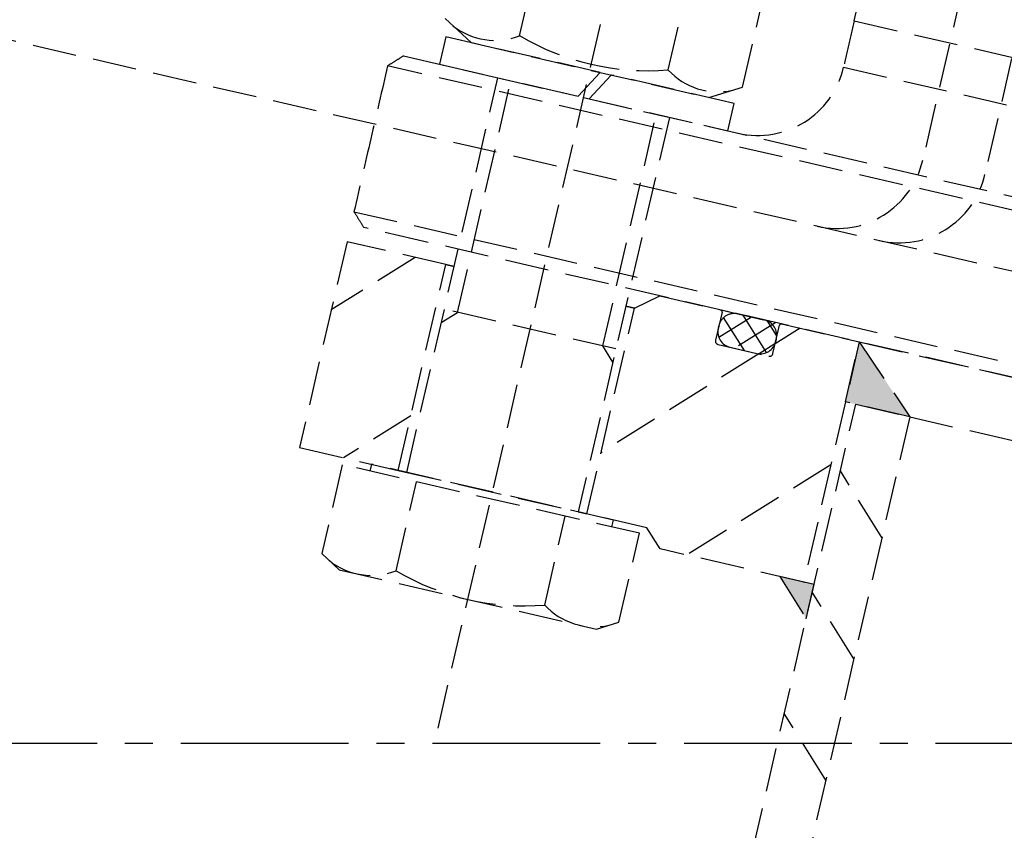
# Model space of a CAD drawing. Header units: millimetres. Extents: x -50096 to 615650, y 194565 to 243945.
# Tile 190 of 256: x 248797 to 248909, y 221653 to 221745. Entities that reach past the tile are written whole.
import ezdxf

# ---------------------------------------------------------------- set-up
doc = ezdxf.new("R2010")
doc.units = ezdxf.units.MM
doc.linetypes.add('CENTER2', pattern=[28.575, 19.05, -3.175, 3.175, -3.175])
doc.linetypes.add('ГТО-1 Пунктир', pattern=[7, 5, -2])
doc.layers.add('ГТО-2_Размеры_035', color=2, linetype='Continuous', lineweight=35)
doc.layers.add('ОГОС_Пунктир_025', color=151, linetype='ГТО-1 Пунктир', lineweight=25)
doc.layers.add('ГТО-2_Штриховка_018', color=7, linetype='Continuous', lineweight=18, true_color=0x6b6b6b)
doc.layers.add('ОЗиМ Оси', color=4, linetype='CENTER2')

# ---------------------------------------------------------------- blocks, each defined once
blk = doc.blocks.new('ОГСО_Затвор_План')
at = {"layer": 'ОГОС_Пунктир_025'}
for p, q in [((-1051.67, -241), (-1051.67, -128.5)), ((-1060.33, -162.29), (-1060.33, -148.31)), ((-1043.01, -162.29), (-1043.01, -148.31)), ((-1034.35, -162.29), (-1034.35, -148.31)), ((-1023.67, -152.1), (-904.17, -152.1)), ((-1023.67, -157.5), (-904.17, -157.5)), ((-1069, -162.29), (-1065.52, -164.3)), ((-1037.82, -164.3), (-1034.35, -162.29)), ((-1050.46, -164.3), (-1068.47, -164.3)), ((-1068.47, -164.3), (-1068.47, -167.5)), ((-1065.52, -164.3), (-1037.82, -164.3)), ((-1052.31, -167.5), (-1050.46, -164.3)), ((-1049.18, -164.3), (-1051.03, -167.5)), ((-1034.87, -164.3), (-1049.18, -164.3)), ((-1034.87, -167.5), (-1034.87, -164.3)), ((-1072.67, -167.5), (-735.67, -167.5)), ((-1072.67, -167.5), (-735.67, -167.5)), ((-1068.47, -167.5), (-1052.31, -167.5)), ((-1061.67, -213.5), (-1061.67, -167.5)), ((-1060.14, -194.5), (-1060.14, -167.5)), ((-1051.03, -167.5), (-1034.87, -167.5)), ((-1043.2, -194.5), (-1043.2, -167.5)), ((-1041.67, -167.5), (-1041.67, -213.5)), ((-734.17, -169), (-1074.17, -169)), ((-734.17, -169), (-1074.17, -169)), ((-1074.17, -186), (-904.17, -186)), ((-1074.17, -186), (-904.17, -186)), ((-904.17, -187.5), (-1072.67, -187.5)), ((-904.17, -187.5), (-1072.67, -187.5)), ((-1040.67, -189.5), (-1038.17, -187.5)), ((-1038.17, -187.5), (-1031.07, -187.5)), ((-1031.07, -187.5), (-1023.97, -187.5)), ((-1030.87, -187.7), (-1030.87, -191)), ((-1027.47, -187.5), (-1030.57, -190.6)), ((-1025.97, -187.5), (-1029.07, -187.5)), ((-1024.64, -187.5), (-1028.54, -191.4)), ((-1024.92, -191.06), (-1028.49, -187.5)), ((-1024.21, -188.95), (-1025.66, -187.5)), ((-1021.81, -187.5), (-1024.17, -189.86)), ((-1024.17, -191), (-1024.17, -187.7)), ((-1023.97, -187.5), (-1014.92, -187.5)), ((-1014.92, -187.5), (-1014.92, -215.5)), ((-1014.92, -194.5), (-1014.92, -187.5)), ((-1014.92, -187.5), (-1007.42, -194.5)), ((-1014.92, -187.5), (-793.42, -187.5)), ((-1027.41, -191.4), (-1030.55, -188.27)), ((-1062.67, -189.5), (-1074.17, -189.5)), ((-1074.17, -189.5), (-1074.17, -213.5)), ((-1066.24, -189.5), (-1074.17, -197.43)), ((-1062.67, -213.5), (-1062.67, -189.5)), ((-1061.67, -189.5), (-1062.67, -189.5)), ((-1061.67, -189.5), (-1062.67, -189.5)), ((-1061.67, -189.5), (-1062.67, -189.5)), ((-1062.67, -189.5), (-1061.67, -189.5)), ((-1040.67, -189.5), (-1041.67, -189.5)), ((-1040.67, -189.5), (-1041.67, -189.5)), ((-1041.67, -189.5), (-1040.67, -189.5)), ((-1040.67, -213.5), (-1040.67, -189.5)), ((-1030.87, -189.3), (-1030.87, -189.6)), ((-1024.2, -189.88), (-1025.69, -191.38)), ((-1024.17, -189.6), (-1024.17, -189.3)), ((-1025.71, -191.4), (-1040.67, -206.36)), ((-1030.47, -191.4), (-1024.57, -191.4)), ((-1029.07, -191.4), (-1025.97, -191.4)), ((-1061.67, -196.03), (-1060.14, -194.5)), ((-1041.67, -194.5), (-1061.67, -194.5)), ((-1041.67, -196.03), (-1043.2, -194.5)), ((-1007.42, -194.5), (-1014.92, -194.5)), ((-1013.72, -253.61), (-1013.72, -194.5)), ((-1013.72, -194.5), (-1007.42, -194.5)), ((-1007.42, -194.5), (-1007.42, -253.61)), ((-1007.42, -194.5), (-800.92, -194.5)), ((-1014.92, -201.82), (-1028.6, -215.5)), ((-1007.42, -208.56), (-1013.72, -202.26)), ((-1062.67, -207.15), (-1069.03, -213.5)), ((-1074.17, -213.5), (-1062.67, -213.5)), ((-1037.58, -213.5), (-1065.77, -213.5)), ((-1065.77, -213.5), (-1065.77, -214.3)), ((-1062.67, -213.5), (-1040.67, -213.5)), ((-1062.67, -213.5), (-1040.67, -213.5)), ((-1062.67, -213.5), (-1040.67, -213.5)), ((-1061.67, -213.5), (-1062.67, -213.5)), ((-1040.67, -213.5), (-1041.67, -213.5)), ((-1033.67, -213.5), (-1040.67, -213.5)), ((-1037.58, -214.3), (-1037.58, -213.5)), ((-1031.67, -215.5), (-1033.67, -213.5)), ((-1069, -214.3), (-1069, -224.66)), ((-1034.35, -214.3), (-1069, -214.3)), ((-1060.34, -224.66), (-1060.34, -214.3)), ((-1043.01, -224.66), (-1043.01, -214.3)), ((-1034.35, -224.66), (-1034.35, -214.3)), ((-1014.92, -215.5), (-1031.67, -215.5)), ((-1017.72, -215.5), (-1013.72, -219.5)), ((-1013.72, -215.5), (-1017.72, -215.5)), ((-1014.92, -215.5), (-1014.85, -215.5)), ((-1013.72, -219.5), (-1013.72, -215.5)), ((-1007.42, -222.71), (-1013.72, -216.41)), ((-1069, -224.66), (-1066.67, -226)), ((-1036.67, -226), (-1034.35, -224.66)), ((-1066.67, -226), (-1036.67, -226)), ((-1007.42, -236.85), (-1013.72, -230.55))]:
    blk.add_line(p, q, dxfattribs=at)
for points in [[(-877.93, -175.75), (-1127.15, -175.81, -0.414283), (-1137.15, -165.81), (-1137.15, -138.25, -0.414214), (-1127.15, -128.25), (-877.93, -128.25)], [(-1022.54, -128.25, -0.414144), (-1012.54, -138.25), (-1012.54, -165.78, -0.414144), (-1022.54, -175.78)], [(-1015.3, -128.25, -0.414144), (-1005.3, -138.25), (-1005.3, -165.78, -0.414144), (-1015.3, -175.78)]]:
    blk.add_lwpolyline(points, format="xyb", dxfattribs=at)
for centre, radius, start, end in [((-1045.67, -152.1), 22, 0, 41.5848), ((-1045.67, -152.1), 22, 0, 41.5848), ((-1033.67, -157.5), 10, 270, 0), ((-1033.67, -157.5), 10, 270, 0), ((-1064.66, -155.98), 7.66, 244.4385, 304.4385), ((-1051.67, -135.01), 28.62, 252.383, 287.617), ((-1038.68, -155.98), 7.66, 235.5615, 295.5615), ((-1031.07, -187.7), 0.2, 0, 90), ((-1029.07, -189.3), 1.8, 90, 180), ((-1025.97, -189.3), 1.8, 0, 90), ((-1023.97, -187.7), 0.2, 90, 180), ((-1029.07, -189.6), 1.8, 180, 270), ((-1025.97, -189.6), 1.8, 270, 0), ((-1030.47, -191), 0.4, 180, 270), ((-1024.57, -191), 0.4, 270, 0), ((-1064.67, -218.34), 7.66, 244.4469, 304.4469), ((-1051.67, -197.36), 28.64, 252.3875, 287.6125), ((-1038.68, -218.34), 7.66, 235.5531, 295.5531)]:
    blk.add_arc(centre, radius, start, end, dxfattribs=at)
for points in [[(-1023.67, -152.1), (-1023.67, -153), (-1023.67, -154.8), (-1023.67, -156.6), (-1023.67, -157.5)], [(-1023.67, -152.1), (-1023.67, -153), (-1023.67, -154.8), (-1023.67, -156.6), (-1023.67, -157.5)], [(-1072.67, -167.5), (-1072.92, -167.75), (-1073.42, -168.25), (-1073.92, -168.75), (-1074.17, -169)], [(-1072.67, -167.5), (-1072.92, -167.75), (-1073.42, -168.25), (-1073.92, -168.75), (-1074.17, -169)], [(-1074.17, -169), (-1074.17, -171.83), (-1074.17, -177.5), (-1074.17, -183.17), (-1074.17, -186)], [(-1074.17, -169), (-1074.17, -171.83), (-1074.17, -177.5), (-1074.17, -183.17), (-1074.17, -186)], [(-1074.17, -186), (-1073.92, -186.25), (-1073.42, -186.75), (-1072.92, -187.25), (-1072.67, -187.5)], [(-1074.17, -186), (-1073.92, -186.25), (-1073.42, -186.75), (-1072.92, -187.25), (-1072.67, -187.5)]]:
    blk.add_open_spline(points, degree=3, dxfattribs=at)
for points in [[(-1014.92, -194.5), (-1014.92, -187.5), (-1007.42, -194.5)], [(-1017.72, -215.5), (-1013.72, -215.5), (-1013.72, -219.5)]]:
    blk.add_solid(points, dxfattribs=at)
blk = doc.blocks.new('A$C1AA538EC')
at = {"layer": 'ГТО-2_Размеры_035', "rotation": 346.9999999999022}
blk.add_blockref('ОГСО_Затвор_План', (-6044.68, -11100.1), dxfattribs=at)

msp = doc.modelspace()

# ---------------------------------------------------------------- hatches: boundary and pattern name
at = {"layer": 'ГТО-2_Штриховка_018'}
h = msp.add_hatch(dxfattribs=at)
h.set_pattern_fill('ANSI35', color=256, scale=100)
h.set_pattern_definition([(45, (-115466.6, -494469.8), (-449.0128, 449.0128), []), (45, (-115017.6, -494469.8), (-449.0128, 449.0128), [793.75, -158.75, 0, -158.75])])
h.paths.add_polyline_path([(243988.45, 233562.87), (247488.45, 233562.87), (247488.45, 236562.87), (227633.45, 236562.87), (227633.45, 228037.87), (232688.45, 228037.87), (232688.45, 229062.87), (243988.45, 229062.87)])
edge = h.paths.add_edge_path(flags=16)
edge.add_arc((234968.45, 232762.78), 1700, 0, 360)
edge = h.paths.add_edge_path(flags=16)
edge.add_arc((255968.45, 232762.78), 1700, 0, 360)
h.paths.add_polyline_path([(264438.45, 224462.87), (264438.45, 224822.87), (265938.45, 224822.87), (265938.45, 224462.87), (276518.45, 224462.87), (276518.45, 221662.7), (278018.45, 221662.7), (278018.45, 225962.87), (263788.45, 225962.87), (263788.45, 236562.87), (247488.45, 236562.87), (247488.45, 233562.87), (250988.45, 233562.87), (250988.45, 229062.87), (262288.45, 229062.87), (262288.45, 226212.87), (247488.45, 226212.87), (247488.45, 224462.87), (252623.45, 224462.87), (252623.45, 224822.87), (254123.45, 224822.87), (254123.45, 224462.87), (258378.45, 224462.87), (258378.45, 224822.87), (259878.45, 224822.87), (259878.45, 224462.87)])

# ---------------------------------------------------------------- linework, layer by layer
at = {"layer": 'ОЗиМ Оси'}
msp.add_line((221126.46, 221662.7), (278990.58, 221662.7), dxfattribs=at)

# ---------------------------------------------------------------- block references
at = {"layer": 'ГТО-2_Размеры_035'}
msp.add_blockref('A$C1AA538EC', (255968.45, 232762.78), dxfattribs=at)

doc.saveas('drawing.dxf')
